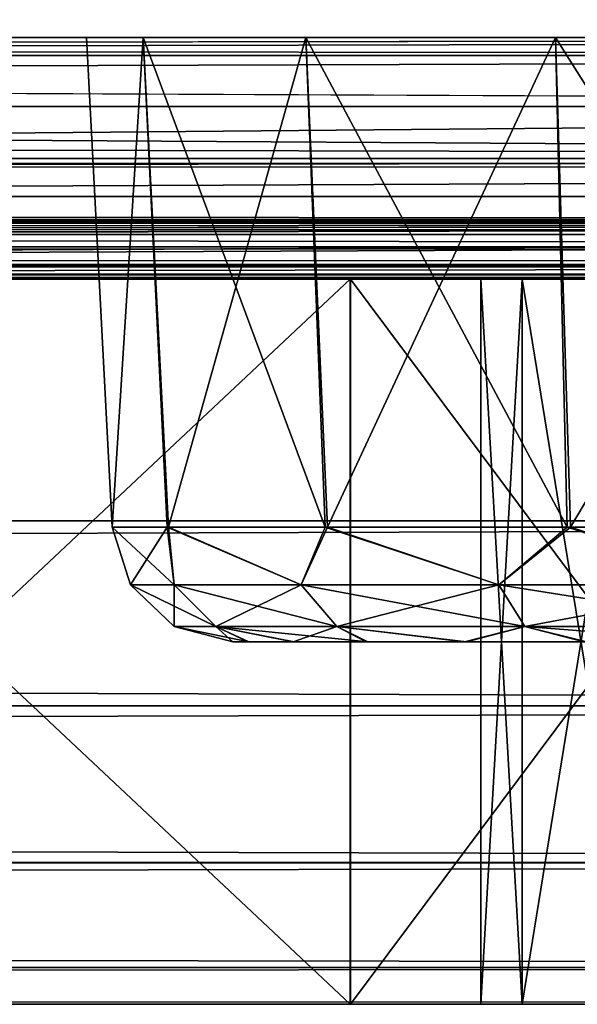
# Model space of a CAD drawing. Header units: millimetres. Extents: x -125 to 125, y -5 to 106.
# Tile 69 of 81: x 108.09 to 110.4, y -5 to -0.93. Entities that reach past the tile are written whole.
import ezdxf

# ---------------------------------------------------------------- set-up
doc = ezdxf.new("R2010")
doc.units = ezdxf.units.MM
doc.header["$LTSCALE"] = 65.185185
for name, color, linetype in [('1', 7, 'CONTINUOUS'), ('147', 7, 'CONTINUOUS'), ('148', 7, 'CONTINUOUS'), ('149', 7, 'CONTINUOUS'), ('150', 7, 'CONTINUOUS'), ('151', 7, 'CONTINUOUS'), ('152', 7, 'CONTINUOUS'), ('153', 7, 'CONTINUOUS'), ('154', 7, 'CONTINUOUS'), ('155', 7, 'CONTINUOUS'), ('156', 7, 'CONTINUOUS'), ('2', 7, 'CONTINUOUS'), ('21', 7, 'CONTINUOUS'), ('244', 7, 'CONTINUOUS'), ('245', 7, 'CONTINUOUS'), ('246', 7, 'CONTINUOUS'), ('247', 7, 'CONTINUOUS'), ('248', 7, 'CONTINUOUS'), ('250', 7, 'CONTINUOUS'), ('251', 7, 'CONTINUOUS'), ('252', 7, 'CONTINUOUS'), ('253', 7, 'CONTINUOUS'), ('254', 7, 'CONTINUOUS'), ('28', 7, 'CONTINUOUS'), ('283', 7, 'CONTINUOUS'), ('284', 7, 'CONTINUOUS'), ('287', 7, 'CONTINUOUS'), ('29', 7, 'CONTINUOUS'), ('37', 7, 'CONTINUOUS'), ('68', 7, 'CONTINUOUS'), ('76', 7, 'CONTINUOUS'), ('77', 7, 'CONTINUOUS'), ('82', 7, 'CONTINUOUS')]:
    doc.layers.add(name, color=color, linetype=linetype)

msp = doc.modelspace()

# ---------------------------------------------------------------- linework, layer by layer
at = {"layer": '1', "linetype": 'Continuous'}
for points in [[(124.1171, -2, -49.2758), (124.2758, -2, -49.1171), (41.8371, -2, -49.334), (124.1171, -2, -49.2758)], [(41.8371, -2, -49.334), (124.2758, -2, -49.1171), (41.9986, -2, -49.0415), (41.8371, -2, -49.334)], [(123.9, -2, -49.334), (124.1171, -2, -49.2758), (41.8371, -2, -49.334), (123.9, -2, -49.334)], [(41.8371, -2, 49.334), (41.9986, -2, 49.0415), (123.9, -2, 49.334), (41.8371, -2, 49.334)], [(124.2758, -2, -49.1171), (124.334, -2, -48.9), (41.9986, -2, -49.0415), (124.2758, -2, -49.1171)], [(41.9986, -2, -49.0415), (124.334, -2, -48.9), (42.0544, -2, -48.712), (41.9986, -2, -49.0415)], [(41.9986, -2, 49.0415), (42.0544, -2, 48.712), (124.334, -2, 48.9), (41.9986, -2, 49.0415)], [(124.2758, -2, 49.1171), (41.9986, -2, 49.0415), (124.334, -2, 48.9), (124.2758, -2, 49.1171)], [(123.9, -2, 49.334), (41.9986, -2, 49.0415), (124.1171, -2, 49.2758), (123.9, -2, 49.334)], [(124.1171, -2, 49.2758), (41.9986, -2, 49.0415), (124.2758, -2, 49.1171), (124.1171, -2, 49.2758)], [(42.0043, -2, -47.6828), (42.0544, -2, -47.9956), (122.9094, -2, -47.9044), (42.0043, -2, -47.6828)], [(82.3844, -2, -47.5911), (42.0043, -2, -47.6828), (122.9094, -2, -47.9044), (82.3844, -2, -47.5911)], [(82.3844, -2, 47.5911), (122.9094, -2, 47.9044), (42.0043, -2, 47.6828), (82.3844, -2, 47.5911)], [(122.9094, -2, 47.9044), (42.0544, -2, 47.9956), (42.0043, -2, 47.6828), (122.9094, -2, 47.9044)], [(42.0544, -2, -48.712), (124.334, -2, -48.9), (122.9094, -2, -47.9044), (42.0544, -2, -48.712)], [(42.0544, -2, -47.9956), (42.0544, -2, -48.712), (122.9094, -2, -47.9044), (42.0544, -2, -47.9956)], [(124.334, -2, 48.9), (42.0544, -2, 47.9956), (122.9094, -2, 47.9044), (124.334, -2, 48.9)], [(42.0544, -2, 48.712), (42.0544, -2, 47.9956), (124.334, -2, 48.9), (42.0544, -2, 48.712)]]:
    msp.add_3dface(points, dxfattribs=at)
at = {"layer": '147', "linetype": 'Continuous'}
for points in [[(109.0399, -3.5, 38.1514), (108.9745, -3.5, 37.5132), (115.4626, -3.5, 38.1392), (109.0399, -3.5, 38.1514)], [(108.9745, -3.5, 37.5132), (108.9745, -3.5, 37.5066), (115.4626, -3.5, 38.1392), (108.9745, -3.5, 37.5132)], [(115.4626, -3.5, 38.1392), (108.9745, -3.5, 37.5), (115.5255, -3.5, 37.5), (115.4626, -3.5, 38.1392)], [(108.9745, -3.5, 37.5066), (108.9745, -3.5, 37.5), (115.4626, -3.5, 38.1392), (108.9745, -3.5, 37.5066)], [(108.9745, -3.5, 37.5), (109.0374, -3.5, 36.8608), (115.5255, -3.5, 37.5), (108.9745, -3.5, 37.5)], [(115.5255, -3.5, 37.5), (109.0374, -3.5, 36.8608), (115.5255, -3.5, 37.4934), (115.5255, -3.5, 37.5)], [(109.2234, -3.5, 36.2475), (115.4601, -3.5, 36.8486), (109.0374, -3.5, 36.8608), (109.2234, -3.5, 36.2475)], [(109.0374, -3.5, 36.8608), (115.5255, -3.5, 37.4868), (115.5255, -3.5, 37.4934), (109.0374, -3.5, 36.8608)], [(115.4601, -3.5, 36.8486), (115.5255, -3.5, 37.4868), (109.0374, -3.5, 36.8608), (115.4601, -3.5, 36.8486)], [(115.2766, -3.5, 38.7525), (109.0399, -3.5, 38.1514), (115.4626, -3.5, 38.1392), (115.2766, -3.5, 38.7525)], [(109.2282, -3.5, 38.7641), (109.0399, -3.5, 38.1514), (115.2766, -3.5, 38.7525), (109.2282, -3.5, 38.7641)], [(115.2718, -3.5, 36.2359), (115.4601, -3.5, 36.8486), (109.2234, -3.5, 36.2475), (115.2718, -3.5, 36.2359)], [(109.5258, -3.5, 35.6813), (115.2718, -3.5, 36.2359), (109.2234, -3.5, 36.2475), (109.5258, -3.5, 35.6813)], [(114.9742, -3.5, 39.3187), (109.2282, -3.5, 38.7641), (115.2766, -3.5, 38.7525), (114.9742, -3.5, 39.3187)], [(109.5329, -3.5, 39.3293), (109.2282, -3.5, 38.7641), (114.9742, -3.5, 39.3187), (109.5329, -3.5, 39.3293)], [(114.9671, -3.5, 35.6707), (115.2718, -3.5, 36.2359), (109.5258, -3.5, 35.6813), (114.9671, -3.5, 35.6707)], [(109.9325, -3.5, 35.1853), (114.9671, -3.5, 35.6707), (109.5258, -3.5, 35.6813), (109.9325, -3.5, 35.1853)], [(114.5675, -3.5, 39.8147), (109.5329, -3.5, 39.3293), (114.9742, -3.5, 39.3187), (114.5675, -3.5, 39.8147)], [(109.9412, -3.5, 39.8234), (109.5329, -3.5, 39.3293), (114.5675, -3.5, 39.8147), (109.9412, -3.5, 39.8234)], [(110.4279, -3.5, 34.7781), (114.5588, -3.5, 35.1766), (109.9325, -3.5, 35.1853), (110.4279, -3.5, 34.7781)], [(114.5588, -3.5, 35.1766), (114.9671, -3.5, 35.6707), (109.9325, -3.5, 35.1853), (114.5588, -3.5, 35.1766)], [(114.0721, -3.5, 40.2219), (109.9412, -3.5, 39.8234), (114.5675, -3.5, 39.8147), (114.0721, -3.5, 40.2219)], [(110.4382, -3.5, 40.2288), (109.9412, -3.5, 39.8234), (114.0721, -3.5, 40.2219), (110.4382, -3.5, 40.2288)]]:
    msp.add_3dface(points, dxfattribs=at)
at = {"layer": '148', "linetype": 'Continuous'}
for points in [[(108.7022, -3.0262, 36.2105), (108.5505, -3.265, 37.5), (108.4752, -3.0262, 37.5), (108.7022, -3.0262, 36.2105)], [(108.7315, -3.265, 36.3568), (108.5505, -3.265, 37.5), (108.7022, -3.0262, 36.2105), (108.7315, -3.265, 36.3568)], [(109.257, -3.265, 35.3255), (108.7315, -3.265, 36.3568), (108.7022, -3.0262, 36.2105), (109.257, -3.265, 35.3255)], [(109.3561, -3.0262, 35.0762), (109.257, -3.265, 35.3255), (108.7022, -3.0262, 36.2105), (109.3561, -3.0262, 35.0762)], [(110.0755, -3.265, 34.507), (109.257, -3.265, 35.3255), (109.3561, -3.0262, 35.0762), (110.0755, -3.265, 34.507)], [(110.3582, -3.0262, 34.2334), (110.0755, -3.265, 34.507), (109.3561, -3.0262, 35.0762), (110.3582, -3.0262, 34.2334)], [(111.1068, -3.265, 33.9815), (110.0755, -3.265, 34.507), (110.3582, -3.0262, 34.2334), (111.1068, -3.265, 33.9815)], [(111.5878, -3.0262, 33.7837), (111.1068, -3.265, 33.9815), (110.3582, -3.0262, 34.2334), (111.5878, -3.0262, 33.7837)], [(108.7315, -3.265, 36.3568), (108.7323, -3.4374, 37.5), (108.5505, -3.265, 37.5), (108.7315, -3.265, 36.3568)], [(108.9045, -3.4374, 36.413), (108.7323, -3.4374, 37.5), (108.7315, -3.265, 36.3568), (108.9045, -3.4374, 36.413)], [(109.257, -3.265, 35.3255), (108.9045, -3.4374, 36.413), (108.7315, -3.265, 36.3568), (109.257, -3.265, 35.3255)], [(109.4041, -3.4374, 35.4323), (108.9045, -3.4374, 36.413), (109.257, -3.265, 35.3255), (109.4041, -3.4374, 35.4323)], [(110.0755, -3.265, 34.507), (109.4041, -3.4374, 35.4323), (109.257, -3.265, 35.3255), (110.0755, -3.265, 34.507)], [(110.1823, -3.4374, 34.6541), (109.4041, -3.4374, 35.4323), (110.0755, -3.265, 34.507), (110.1823, -3.4374, 34.6541)], [(111.1068, -3.265, 33.9815), (110.1823, -3.4374, 34.6541), (110.0755, -3.265, 34.507), (111.1068, -3.265, 33.9815)], [(111.163, -3.4374, 34.1545), (110.1823, -3.4374, 34.6541), (111.1068, -3.265, 33.9815), (111.163, -3.4374, 34.1545)], [(108.9045, -3.4374, 36.413), (108.9745, -3.5, 37.5), (108.7323, -3.4374, 37.5), (108.9045, -3.4374, 36.413)], [(109.2234, -3.5, 36.2475), (109.0374, -3.5, 36.8608), (108.9045, -3.4374, 36.413), (109.2234, -3.5, 36.2475)], [(109.4041, -3.4374, 35.4323), (109.2234, -3.5, 36.2475), (108.9045, -3.4374, 36.413), (109.4041, -3.4374, 35.4323)], [(109.0374, -3.5, 36.8608), (108.9745, -3.5, 37.5), (108.9045, -3.4374, 36.413), (109.0374, -3.5, 36.8608)], [(109.5258, -3.5, 35.6813), (109.2234, -3.5, 36.2475), (109.4041, -3.4374, 35.4323), (109.5258, -3.5, 35.6813)], [(110.1823, -3.4374, 34.6541), (109.9325, -3.5, 35.1853), (109.4041, -3.4374, 35.4323), (110.1823, -3.4374, 34.6541)], [(109.9325, -3.5, 35.1853), (109.5258, -3.5, 35.6813), (109.4041, -3.4374, 35.4323), (109.9325, -3.5, 35.1853)], [(110.4279, -3.5, 34.7781), (109.9325, -3.5, 35.1853), (110.1823, -3.4374, 34.6541), (110.4279, -3.5, 34.7781)], [(111.163, -3.4374, 34.1545), (110.4279, -3.5, 34.7781), (110.1823, -3.4374, 34.6541), (111.163, -3.4374, 34.1545)]]:
    msp.add_3dface(points, dxfattribs=at)
at = {"layer": '149', "linetype": 'Continuous'}
for points in [[(108.4752, -3.0262, 37.5152), (108.7315, -3.265, 38.6432), (108.7075, -3.0262, 38.8038), (108.4752, -3.0262, 37.5152)], [(108.4752, -3.0262, 37.5076), (108.7315, -3.265, 38.6432), (108.4752, -3.0262, 37.5152), (108.4752, -3.0262, 37.5076)], [(108.4752, -3.0262, 37.5), (108.7315, -3.265, 38.6432), (108.4752, -3.0262, 37.5076), (108.4752, -3.0262, 37.5)], [(108.4752, -3.0262, 37.5), (108.5505, -3.265, 37.5), (108.7315, -3.265, 38.6432), (108.4752, -3.0262, 37.5)], [(108.7315, -3.265, 38.6432), (109.257, -3.265, 39.6745), (108.7075, -3.0262, 38.8038), (108.7315, -3.265, 38.6432)], [(108.7075, -3.0262, 38.8038), (109.257, -3.265, 39.6745), (109.3659, -3.0262, 39.9355), (108.7075, -3.0262, 38.8038)], [(109.257, -3.265, 39.6745), (110.0755, -3.265, 40.493), (109.3659, -3.0262, 39.9355), (109.257, -3.265, 39.6745)], [(109.3659, -3.0262, 39.9355), (110.0755, -3.265, 40.493), (110.3714, -3.0262, 40.7742), (109.3659, -3.0262, 39.9355)], [(110.0755, -3.265, 40.493), (111.1068, -3.265, 41.0185), (110.3714, -3.0262, 40.7742), (110.0755, -3.265, 40.493)], [(110.3714, -3.0262, 40.7742), (111.1068, -3.265, 41.0185), (111.6028, -3.0262, 41.2189), (110.3714, -3.0262, 40.7742)], [(108.5505, -3.265, 37.5), (108.9045, -3.4374, 38.587), (108.7315, -3.265, 38.6432), (108.5505, -3.265, 37.5)], [(108.5505, -3.265, 37.5), (108.7323, -3.4374, 37.5), (108.9045, -3.4374, 38.587), (108.5505, -3.265, 37.5)], [(108.7315, -3.265, 38.6432), (109.4041, -3.4374, 39.5677), (109.257, -3.265, 39.6745), (108.7315, -3.265, 38.6432)], [(108.9045, -3.4374, 38.587), (109.4041, -3.4374, 39.5677), (108.7315, -3.265, 38.6432), (108.9045, -3.4374, 38.587)], [(109.257, -3.265, 39.6745), (110.1823, -3.4374, 40.3459), (110.0755, -3.265, 40.493), (109.257, -3.265, 39.6745)], [(109.4041, -3.4374, 39.5677), (110.1823, -3.4374, 40.3459), (109.257, -3.265, 39.6745), (109.4041, -3.4374, 39.5677)], [(110.0755, -3.265, 40.493), (111.163, -3.4374, 40.8455), (111.1068, -3.265, 41.0185), (110.0755, -3.265, 40.493)], [(110.1823, -3.4374, 40.3459), (111.163, -3.4374, 40.8455), (110.0755, -3.265, 40.493), (110.1823, -3.4374, 40.3459)], [(108.9745, -3.5, 37.5), (108.9745, -3.5, 37.5066), (108.7323, -3.4374, 37.5), (108.9745, -3.5, 37.5)], [(108.9745, -3.5, 37.5066), (108.9745, -3.5, 37.5132), (108.7323, -3.4374, 37.5), (108.9745, -3.5, 37.5066)], [(108.9745, -3.5, 37.5132), (109.0399, -3.5, 38.1514), (108.7323, -3.4374, 37.5), (108.9745, -3.5, 37.5132)], [(108.7323, -3.4374, 37.5), (109.0399, -3.5, 38.1514), (108.9045, -3.4374, 38.587), (108.7323, -3.4374, 37.5)], [(109.0399, -3.5, 38.1514), (109.2282, -3.5, 38.7641), (108.9045, -3.4374, 38.587), (109.0399, -3.5, 38.1514)], [(109.2282, -3.5, 38.7641), (109.5329, -3.5, 39.3293), (108.9045, -3.4374, 38.587), (109.2282, -3.5, 38.7641)], [(108.9045, -3.4374, 38.587), (109.5329, -3.5, 39.3293), (109.4041, -3.4374, 39.5677), (108.9045, -3.4374, 38.587)], [(109.4041, -3.4374, 39.5677), (109.9412, -3.5, 39.8234), (110.1823, -3.4374, 40.3459), (109.4041, -3.4374, 39.5677)], [(109.5329, -3.5, 39.3293), (109.9412, -3.5, 39.8234), (109.4041, -3.4374, 39.5677), (109.5329, -3.5, 39.3293)], [(109.9412, -3.5, 39.8234), (110.4382, -3.5, 40.2288), (110.1823, -3.4374, 40.3459), (109.9412, -3.5, 39.8234)], [(110.1823, -3.4374, 40.3459), (111.0043, -3.5, 40.5294), (111.163, -3.4374, 40.8455), (110.1823, -3.4374, 40.3459)], [(110.4382, -3.5, 40.2288), (111.0043, -3.5, 40.5294), (110.1823, -3.4374, 40.3459), (110.4382, -3.5, 40.2288)]]:
    msp.add_3dface(points, dxfattribs=at)
at = {"layer": '150', "linetype": 'Continuous'}
for points in [[(108.4752, -3.0262, 37.5), (108.4752, -3.0262, 37.5076), (108.369, -1, 37.5), (108.4752, -3.0262, 37.5)], [(108.4752, -3.0262, 37.5076), (108.4752, -3.0262, 37.5152), (108.369, -1, 37.5), (108.4752, -3.0262, 37.5076)], [(108.369, -1, 37.5), (108.4752, -3.0262, 37.5152), (108.603, -1, 38.8274), (108.369, -1, 37.5)], [(108.4752, -3.0262, 37.5152), (108.7075, -3.0262, 38.8038), (108.603, -1, 38.8274), (108.4752, -3.0262, 37.5152)], [(108.603, -1, 38.8274), (108.7075, -3.0262, 38.8038), (109.277, -1, 39.9947), (108.603, -1, 38.8274)], [(108.7075, -3.0262, 38.8038), (109.3659, -3.0262, 39.9355), (109.277, -1, 39.9947), (108.7075, -3.0262, 38.8038)], [(109.277, -1, 39.9947), (109.3659, -3.0262, 39.9355), (110.3095, -1, 40.8611), (109.277, -1, 39.9947)], [(109.3659, -3.0262, 39.9355), (110.3714, -3.0262, 40.7742), (110.3095, -1, 40.8611), (109.3659, -3.0262, 39.9355)], [(110.3095, -1, 40.8611), (110.3714, -3.0262, 40.7742), (111.5761, -1, 41.3221), (110.3095, -1, 40.8611)], [(110.3714, -3.0262, 40.7742), (111.6028, -3.0262, 41.2189), (111.5761, -1, 41.3221), (110.3714, -3.0262, 40.7742)]]:
    msp.add_3dface(points, dxfattribs=at)
at = {"layer": '151', "linetype": 'Continuous'}
for points in [[(108.4752, -3.0262, 37.5), (108.369, -1, 37.5), (108.603, -1, 36.1726), (108.4752, -3.0262, 37.5)], [(108.7022, -3.0262, 36.2105), (108.4752, -3.0262, 37.5), (108.603, -1, 36.1726), (108.7022, -3.0262, 36.2105)], [(109.277, -1, 35.0053), (109.3561, -3.0262, 35.0762), (108.603, -1, 36.1726), (109.277, -1, 35.0053)], [(109.3561, -3.0262, 35.0762), (108.7022, -3.0262, 36.2105), (108.603, -1, 36.1726), (109.3561, -3.0262, 35.0762)], [(110.3095, -1, 34.1389), (110.3582, -3.0262, 34.2334), (109.277, -1, 35.0053), (110.3095, -1, 34.1389)], [(110.3582, -3.0262, 34.2334), (109.3561, -3.0262, 35.0762), (109.277, -1, 35.0053), (110.3582, -3.0262, 34.2334)], [(111.5761, -1, 33.6779), (111.5878, -3.0262, 33.7837), (110.3095, -1, 34.1389), (111.5761, -1, 33.6779)], [(111.5878, -3.0262, 33.7837), (110.3582, -3.0262, 34.2334), (110.3095, -1, 34.1389), (111.5878, -3.0262, 33.7837)]]:
    msp.add_3dface(points, dxfattribs=at)
at = {"layer": '152', "linetype": 'Continuous'}
for points in [[(115.5255, -3.5, -37.5), (115.4626, -3.5, -36.8608), (108.9745, -3.5, -37.5), (115.5255, -3.5, -37.5)], [(108.9745, -3.5, -37.5), (115.4626, -3.5, -36.8608), (108.9745, -3.5, -37.4934), (108.9745, -3.5, -37.5)], [(109.0374, -3.5, -38.1392), (115.5255, -3.5, -37.5), (108.9745, -3.5, -37.5), (109.0374, -3.5, -38.1392)], [(109.0399, -3.5, -36.8486), (108.9745, -3.5, -37.4868), (115.4626, -3.5, -36.8608), (109.0399, -3.5, -36.8486)], [(115.4626, -3.5, -36.8608), (108.9745, -3.5, -37.4868), (108.9745, -3.5, -37.4934), (115.4626, -3.5, -36.8608)], [(109.2234, -3.5, -38.7525), (115.4601, -3.5, -38.1514), (109.0374, -3.5, -38.1392), (109.2234, -3.5, -38.7525)], [(115.5255, -3.5, -37.5066), (115.5255, -3.5, -37.5), (109.0374, -3.5, -38.1392), (115.5255, -3.5, -37.5066)], [(115.4601, -3.5, -38.1514), (115.5255, -3.5, -37.5132), (109.0374, -3.5, -38.1392), (115.4601, -3.5, -38.1514)], [(115.5255, -3.5, -37.5132), (115.5255, -3.5, -37.5066), (109.0374, -3.5, -38.1392), (115.5255, -3.5, -37.5132)], [(109.2282, -3.5, -36.2359), (109.0399, -3.5, -36.8486), (115.2766, -3.5, -36.2475), (109.2282, -3.5, -36.2359)], [(115.2766, -3.5, -36.2475), (109.0399, -3.5, -36.8486), (115.4626, -3.5, -36.8608), (115.2766, -3.5, -36.2475)], [(109.5258, -3.5, -39.3187), (115.2718, -3.5, -38.7641), (109.2234, -3.5, -38.7525), (109.5258, -3.5, -39.3187)], [(115.2718, -3.5, -38.7641), (115.4601, -3.5, -38.1514), (109.2234, -3.5, -38.7525), (115.2718, -3.5, -38.7641)], [(109.5329, -3.5, -35.6707), (109.2282, -3.5, -36.2359), (114.9742, -3.5, -35.6813), (109.5329, -3.5, -35.6707)], [(114.9742, -3.5, -35.6813), (109.2282, -3.5, -36.2359), (115.2766, -3.5, -36.2475), (114.9742, -3.5, -35.6813)], [(109.9325, -3.5, -39.8147), (114.9671, -3.5, -39.3293), (109.5258, -3.5, -39.3187), (109.9325, -3.5, -39.8147)], [(114.9671, -3.5, -39.3293), (115.2718, -3.5, -38.7641), (109.5258, -3.5, -39.3187), (114.9671, -3.5, -39.3293)], [(109.9412, -3.5, -35.1766), (109.5329, -3.5, -35.6707), (114.5675, -3.5, -35.1853), (109.9412, -3.5, -35.1766)], [(114.5675, -3.5, -35.1853), (109.5329, -3.5, -35.6707), (114.9742, -3.5, -35.6813), (114.5675, -3.5, -35.1853)], [(114.5588, -3.5, -39.8234), (114.9671, -3.5, -39.3293), (109.9325, -3.5, -39.8147), (114.5588, -3.5, -39.8234)], [(110.4279, -3.5, -40.2219), (114.5588, -3.5, -39.8234), (109.9325, -3.5, -39.8147), (110.4279, -3.5, -40.2219)], [(110.4382, -3.5, -34.7712), (109.9412, -3.5, -35.1766), (114.0721, -3.5, -34.7781), (110.4382, -3.5, -34.7712)], [(114.0721, -3.5, -34.7781), (109.9412, -3.5, -35.1766), (114.5675, -3.5, -35.1853), (114.0721, -3.5, -34.7781)]]:
    msp.add_3dface(points, dxfattribs=at)
at = {"layer": '153', "linetype": 'Continuous'}
for points in [[(108.5505, -3.265, -37.5), (108.7315, -3.265, -36.3568), (108.4752, -3.0262, -37.5), (108.5505, -3.265, -37.5)], [(108.4752, -3.0262, -37.5), (108.7315, -3.265, -36.3568), (108.4752, -3.0262, -37.4924), (108.4752, -3.0262, -37.5)], [(108.4752, -3.0262, -37.4924), (108.7315, -3.265, -36.3568), (108.4752, -3.0262, -37.4848), (108.4752, -3.0262, -37.4924)], [(108.4752, -3.0262, -37.4848), (108.7315, -3.265, -36.3568), (108.7075, -3.0262, -36.1962), (108.4752, -3.0262, -37.4848)], [(108.7315, -3.265, -36.3568), (109.257, -3.265, -35.3255), (108.7075, -3.0262, -36.1962), (108.7315, -3.265, -36.3568)], [(108.7075, -3.0262, -36.1962), (109.257, -3.265, -35.3255), (109.3659, -3.0262, -35.0645), (108.7075, -3.0262, -36.1962)], [(109.257, -3.265, -35.3255), (110.0755, -3.265, -34.507), (109.3659, -3.0262, -35.0645), (109.257, -3.265, -35.3255)], [(109.3659, -3.0262, -35.0645), (110.0755, -3.265, -34.507), (110.3714, -3.0262, -34.2258), (109.3659, -3.0262, -35.0645)], [(110.0755, -3.265, -34.507), (111.1068, -3.265, -33.9815), (110.3714, -3.0262, -34.2258), (110.0755, -3.265, -34.507)], [(110.3714, -3.0262, -34.2258), (111.1068, -3.265, -33.9815), (111.6028, -3.0262, -33.7811), (110.3714, -3.0262, -34.2258)], [(108.7323, -3.4374, -37.5), (108.9045, -3.4374, -36.413), (108.5505, -3.265, -37.5), (108.7323, -3.4374, -37.5)], [(108.5505, -3.265, -37.5), (108.9045, -3.4374, -36.413), (108.7315, -3.265, -36.3568), (108.5505, -3.265, -37.5)], [(108.7315, -3.265, -36.3568), (109.4041, -3.4374, -35.4323), (109.257, -3.265, -35.3255), (108.7315, -3.265, -36.3568)], [(108.9045, -3.4374, -36.413), (109.4041, -3.4374, -35.4323), (108.7315, -3.265, -36.3568), (108.9045, -3.4374, -36.413)], [(109.4041, -3.4374, -35.4323), (110.1823, -3.4374, -34.6541), (109.257, -3.265, -35.3255), (109.4041, -3.4374, -35.4323)], [(109.257, -3.265, -35.3255), (110.1823, -3.4374, -34.6541), (110.0755, -3.265, -34.507), (109.257, -3.265, -35.3255)], [(110.0755, -3.265, -34.507), (111.163, -3.4374, -34.1545), (111.1068, -3.265, -33.9815), (110.0755, -3.265, -34.507)], [(110.1823, -3.4374, -34.6541), (111.163, -3.4374, -34.1545), (110.0755, -3.265, -34.507), (110.1823, -3.4374, -34.6541)], [(108.9745, -3.5, -37.5), (108.9745, -3.5, -37.4934), (108.7323, -3.4374, -37.5), (108.9745, -3.5, -37.5)], [(108.9745, -3.5, -37.4868), (109.0399, -3.5, -36.8486), (108.7323, -3.4374, -37.5), (108.9745, -3.5, -37.4868)], [(108.9745, -3.5, -37.4934), (108.9745, -3.5, -37.4868), (108.7323, -3.4374, -37.5), (108.9745, -3.5, -37.4934)], [(108.7323, -3.4374, -37.5), (109.0399, -3.5, -36.8486), (108.9045, -3.4374, -36.413), (108.7323, -3.4374, -37.5)], [(109.0399, -3.5, -36.8486), (109.2282, -3.5, -36.2359), (108.9045, -3.4374, -36.413), (109.0399, -3.5, -36.8486)], [(109.2282, -3.5, -36.2359), (109.5329, -3.5, -35.6707), (108.9045, -3.4374, -36.413), (109.2282, -3.5, -36.2359)], [(108.9045, -3.4374, -36.413), (109.5329, -3.5, -35.6707), (109.4041, -3.4374, -35.4323), (108.9045, -3.4374, -36.413)], [(109.5329, -3.5, -35.6707), (109.9412, -3.5, -35.1766), (109.4041, -3.4374, -35.4323), (109.5329, -3.5, -35.6707)], [(109.4041, -3.4374, -35.4323), (109.9412, -3.5, -35.1766), (110.1823, -3.4374, -34.6541), (109.4041, -3.4374, -35.4323)], [(109.9412, -3.5, -35.1766), (110.4382, -3.5, -34.7712), (110.1823, -3.4374, -34.6541), (109.9412, -3.5, -35.1766)], [(110.4382, -3.5, -34.7712), (111.0043, -3.5, -34.4706), (110.1823, -3.4374, -34.6541), (110.4382, -3.5, -34.7712)], [(110.1823, -3.4374, -34.6541), (111.0043, -3.5, -34.4706), (111.163, -3.4374, -34.1545), (110.1823, -3.4374, -34.6541)]]:
    msp.add_3dface(points, dxfattribs=at)
at = {"layer": '154', "linetype": 'Continuous'}
for points in [[(108.5505, -3.265, -37.5), (108.4752, -3.0262, -37.5), (108.7022, -3.0262, -38.7895), (108.5505, -3.265, -37.5)], [(108.7315, -3.265, -38.6432), (108.5505, -3.265, -37.5), (108.7022, -3.0262, -38.7895), (108.7315, -3.265, -38.6432)], [(109.257, -3.265, -39.6745), (108.7315, -3.265, -38.6432), (108.7022, -3.0262, -38.7895), (109.257, -3.265, -39.6745)], [(109.3561, -3.0262, -39.9238), (109.257, -3.265, -39.6745), (108.7022, -3.0262, -38.7895), (109.3561, -3.0262, -39.9238)], [(110.0755, -3.265, -40.493), (109.257, -3.265, -39.6745), (109.3561, -3.0262, -39.9238), (110.0755, -3.265, -40.493)], [(110.3582, -3.0262, -40.7666), (110.0755, -3.265, -40.493), (109.3561, -3.0262, -39.9238), (110.3582, -3.0262, -40.7666)], [(111.1068, -3.265, -41.0185), (110.0755, -3.265, -40.493), (110.3582, -3.0262, -40.7666), (111.1068, -3.265, -41.0185)], [(111.5878, -3.0262, -41.2163), (111.1068, -3.265, -41.0185), (110.3582, -3.0262, -40.7666), (111.5878, -3.0262, -41.2163)], [(108.7323, -3.4374, -37.5), (108.5505, -3.265, -37.5), (108.7315, -3.265, -38.6432), (108.7323, -3.4374, -37.5)], [(109.257, -3.265, -39.6745), (108.9045, -3.4374, -38.587), (108.7315, -3.265, -38.6432), (109.257, -3.265, -39.6745)], [(108.9045, -3.4374, -38.587), (108.7323, -3.4374, -37.5), (108.7315, -3.265, -38.6432), (108.9045, -3.4374, -38.587)], [(109.4041, -3.4374, -39.5677), (108.9045, -3.4374, -38.587), (109.257, -3.265, -39.6745), (109.4041, -3.4374, -39.5677)], [(110.0755, -3.265, -40.493), (109.4041, -3.4374, -39.5677), (109.257, -3.265, -39.6745), (110.0755, -3.265, -40.493)], [(110.1823, -3.4374, -40.3459), (109.4041, -3.4374, -39.5677), (110.0755, -3.265, -40.493), (110.1823, -3.4374, -40.3459)], [(111.1068, -3.265, -41.0185), (110.1823, -3.4374, -40.3459), (110.0755, -3.265, -40.493), (111.1068, -3.265, -41.0185)], [(111.163, -3.4374, -40.8455), (110.1823, -3.4374, -40.3459), (111.1068, -3.265, -41.0185), (111.163, -3.4374, -40.8455)], [(108.9745, -3.5, -37.5), (108.7323, -3.4374, -37.5), (108.9045, -3.4374, -38.587), (108.9745, -3.5, -37.5)], [(109.2234, -3.5, -38.7525), (109.0374, -3.5, -38.1392), (108.9045, -3.4374, -38.587), (109.2234, -3.5, -38.7525)], [(109.4041, -3.4374, -39.5677), (109.2234, -3.5, -38.7525), (108.9045, -3.4374, -38.587), (109.4041, -3.4374, -39.5677)], [(109.0374, -3.5, -38.1392), (108.9745, -3.5, -37.5), (108.9045, -3.4374, -38.587), (109.0374, -3.5, -38.1392)], [(109.5258, -3.5, -39.3187), (109.2234, -3.5, -38.7525), (109.4041, -3.4374, -39.5677), (109.5258, -3.5, -39.3187)], [(109.9325, -3.5, -39.8147), (109.5258, -3.5, -39.3187), (109.4041, -3.4374, -39.5677), (109.9325, -3.5, -39.8147)], [(110.1823, -3.4374, -40.3459), (109.9325, -3.5, -39.8147), (109.4041, -3.4374, -39.5677), (110.1823, -3.4374, -40.3459)], [(110.4279, -3.5, -40.2219), (109.9325, -3.5, -39.8147), (110.1823, -3.4374, -40.3459), (110.4279, -3.5, -40.2219)], [(111.163, -3.4374, -40.8455), (110.4279, -3.5, -40.2219), (110.1823, -3.4374, -40.3459), (111.163, -3.4374, -40.8455)]]:
    msp.add_3dface(points, dxfattribs=at)
at = {"layer": '155', "linetype": 'Continuous'}
for points in [[(108.603, -1, -38.8274), (108.4752, -3.0262, -37.5), (108.369, -1, -37.5), (108.603, -1, -38.8274)], [(108.7022, -3.0262, -38.7895), (108.4752, -3.0262, -37.5), (108.603, -1, -38.8274), (108.7022, -3.0262, -38.7895)], [(109.3561, -3.0262, -39.9238), (108.7022, -3.0262, -38.7895), (108.603, -1, -38.8274), (109.3561, -3.0262, -39.9238)], [(109.277, -1, -39.9947), (109.3561, -3.0262, -39.9238), (108.603, -1, -38.8274), (109.277, -1, -39.9947)], [(110.3582, -3.0262, -40.7666), (109.3561, -3.0262, -39.9238), (109.277, -1, -39.9947), (110.3582, -3.0262, -40.7666)], [(110.3095, -1, -40.8611), (110.3582, -3.0262, -40.7666), (109.277, -1, -39.9947), (110.3095, -1, -40.8611)], [(111.5878, -3.0262, -41.2163), (110.3582, -3.0262, -40.7666), (110.3095, -1, -40.8611), (111.5878, -3.0262, -41.2163)], [(111.5761, -1, -41.3221), (111.5878, -3.0262, -41.2163), (110.3095, -1, -40.8611), (111.5761, -1, -41.3221)]]:
    msp.add_3dface(points, dxfattribs=at)
at = {"layer": '156', "linetype": 'Continuous'}
for points in [[(108.369, -1, -37.5), (108.4752, -3.0262, -37.4848), (108.603, -1, -36.1726), (108.369, -1, -37.5)], [(108.4752, -3.0262, -37.4924), (108.4752, -3.0262, -37.4848), (108.369, -1, -37.5), (108.4752, -3.0262, -37.4924)], [(108.4752, -3.0262, -37.5), (108.4752, -3.0262, -37.4924), (108.369, -1, -37.5), (108.4752, -3.0262, -37.5)], [(108.4752, -3.0262, -37.4848), (108.7075, -3.0262, -36.1962), (108.603, -1, -36.1726), (108.4752, -3.0262, -37.4848)], [(108.603, -1, -36.1726), (108.7075, -3.0262, -36.1962), (109.277, -1, -35.0053), (108.603, -1, -36.1726)], [(108.7075, -3.0262, -36.1962), (109.3659, -3.0262, -35.0645), (109.277, -1, -35.0053), (108.7075, -3.0262, -36.1962)], [(109.277, -1, -35.0053), (109.3659, -3.0262, -35.0645), (110.3095, -1, -34.1389), (109.277, -1, -35.0053)], [(109.3659, -3.0262, -35.0645), (110.3714, -3.0262, -34.2258), (110.3095, -1, -34.1389), (109.3659, -3.0262, -35.0645)], [(110.3095, -1, -34.1389), (110.3714, -3.0262, -34.2258), (111.5761, -1, -33.6779), (110.3095, -1, -34.1389)], [(110.3714, -3.0262, -34.2258), (111.6028, -3.0262, -33.7811), (111.5761, -1, -33.6779), (110.3714, -3.0262, -34.2258)]]:
    msp.add_3dface(points, dxfattribs=at)
at = {"layer": '2', "linetype": 'Continuous'}
for points in [[(123.9, -1.5218, 49.8336), (-123.9, -1.7586, 49.762), (123.9, -1.6513, 49.8106), (123.9, -1.5218, 49.8336)], [(-123.9, -1.5218, 49.8336), (-123.9, -1.7586, 49.762), (123.9, -1.5218, 49.8336), (-123.9, -1.5218, 49.8336)], [(123.9, -1.6513, 49.8106), (-123.9, -1.7586, 49.762), (123.9, -1.7623, 49.7597), (123.9, -1.6513, 49.8106)], [(-123.9, -1.7586, 49.762), (-123.9, -1.7623, 49.7597), (123.9, -1.7623, 49.7597), (-123.9, -1.7586, 49.762)], [(-123.9, -1.7623, 49.7597), (-123.9, -1.9334, 49.5834), (123.9, -1.768, 49.7561), (-123.9, -1.7623, 49.7597)], [(123.9, -1.7623, 49.7597), (-123.9, -1.7623, 49.7597), (123.9, -1.768, 49.7561), (123.9, -1.7623, 49.7597)], [(-123.9, -1.9334, 49.5834), (-41.0648, -1.9623, 49.5244), (123.9, -1.768, 49.7561), (-123.9, -1.9334, 49.5834)], [(-38.9352, -1.9623, 49.5244), (123.9, -1.768, 49.7561), (-41.0648, -1.9623, 49.5244), (-38.9352, -1.9623, 49.5244)], [(-38.9352, -1.9623, 49.5244), (38.9352, -1.9623, 49.5244), (123.9, -1.768, 49.7561), (-38.9352, -1.9623, 49.5244)], [(38.9352, -1.9623, 49.5244), (41.0648, -1.9623, 49.5244), (123.9, -1.768, 49.7561), (38.9352, -1.9623, 49.5244)], [(123.9, -1.9366, 49.5777), (123.9, -1.768, 49.7561), (41.0648, -1.9623, 49.5244), (123.9, -1.9366, 49.5777)], [(123.9, -1.9388, 49.5737), (123.9, -1.9366, 49.5777), (41.0648, -1.9623, 49.5244), (123.9, -1.9388, 49.5737)], [(41.4827, -1.9793, 49.4765), (123.9, -1.9388, 49.5737), (41.0648, -1.9623, 49.5244), (41.4827, -1.9793, 49.4765)], [(41.8371, -2, 49.334), (123.9, -1.9388, 49.5737), (41.4827, -1.9793, 49.4765), (41.8371, -2, 49.334)], [(41.8371, -2, 49.334), (123.9, -2, 49.334), (123.9, -1.9388, 49.5737), (41.8371, -2, 49.334)]]:
    msp.add_3dface(points, dxfattribs=at)
at = {"layer": '21', "linetype": 'Continuous'}
for points in [[(120.3952, -1.2857, 46.1317), (60.7776, -1.8146, 46.5297), (60.1982, -1.2857, 45.7223), (120.3952, -1.2857, 46.1317)], [(120.8747, -1.5605, 46.4699), (60.7776, -1.8146, 46.5297), (120.3952, -1.2857, 46.1317), (120.8747, -1.5605, 46.4699)], [(121.4677, -1.79, 46.8881), (60.7776, -1.8146, 46.5297), (120.8747, -1.5605, 46.4699), (121.4677, -1.79, 46.8881)], [(121.551, -1.8145, 46.9469), (60.7776, -1.8146, 46.5297), (121.4677, -1.79, 46.8881), (121.551, -1.8145, 46.9469)], [(121.551, -1.8145, 46.9469), (82.3844, -2, 47.5911), (60.7776, -1.8146, 46.5297), (121.551, -1.8145, 46.9469)], [(121.608, -1.8303, 46.987), (82.3844, -2, 47.5911), (121.551, -1.8145, 46.9469), (121.608, -1.8303, 46.987)], [(122.1596, -1.945, 47.3759), (82.3844, -2, 47.5911), (121.608, -1.8303, 46.987), (122.1596, -1.945, 47.3759)], [(122.9094, -2, 47.9044), (82.3844, -2, 47.5911), (122.1596, -1.945, 47.3759), (122.9094, -2, 47.9044)]]:
    msp.add_3dface(points, dxfattribs=at)
at = {"layer": '244', "linetype": 'Continuous'}
for points in [[(114, 42, -55.5), (-125, -3, -55.5), (-114, 42, -55.5), (114, 42, -55.5)], [(125, -3, -55.5), (-125, -3, -55.5), (114, 42, -55.5), (125, -3, -55.5)]]:
    msp.add_3dface(points, dxfattribs=at)
at = {"layer": '245', "linetype": 'Continuous'}
for points in [[(-125, -3, -55.5), (125, -3, -55.5), (125, -3.7653, -55.3478), (-125, -3, -55.5)], [(-125, -3.7648, -55.348), (-125, -3, -55.5), (125, -3.7653, -55.3478), (-125, -3.7648, -55.348)], [(-125, -4.4135, -54.9149), (-125, -3.7648, -55.348), (125, -3.7653, -55.3478), (-125, -4.4135, -54.9149)], [(125, -4.4149, -54.9135), (-125, -4.4135, -54.9149), (125, -3.7653, -55.3478), (125, -4.4149, -54.9135)], [(-125, -4.8478, -54.2653), (-125, -4.4135, -54.9149), (125, -4.4149, -54.9135), (-125, -4.8478, -54.2653)], [(125, -4.848, -54.2648), (-125, -4.8478, -54.2653), (125, -4.4149, -54.9135), (125, -4.848, -54.2648)], [(125, -5, -53.5), (-125, -4.8478, -54.2653), (125, -4.848, -54.2648), (125, -5, -53.5)], [(-125, -5, -53.5), (-125, -4.8478, -54.2653), (125, -5, -53.5), (-125, -5, -53.5)]]:
    msp.add_3dface(points, dxfattribs=at)
at = {"layer": '246', "linetype": 'Continuous'}
for points in [[(-125, -5, -53.5), (125, -5, -53.5), (-112.25, -5, -39.75), (-125, -5, -53.5)], [(125, -5, 53.5), (-125, -5, 53.5), (112.25, -5, 39.75), (125, -5, 53.5)], [(112.25, -5, 39.75), (-125, -5, 53.5), (111.389, -5, 39.5788), (112.25, -5, 39.75)], [(111.389, -5, 39.5788), (-125, -5, 53.5), (110.6585, -5, 39.0905), (111.389, -5, 39.5788)], [(110.6585, -5, 39.0905), (-125, -5, 53.5), (110.1713, -5, 38.361), (110.6585, -5, 39.0905)], [(110.1713, -5, 38.361), (-125, -5, 53.5), (110, -5, 37.5001), (110.1713, -5, 38.361)], [(110, -5, 37.5001), (-125, -5, 53.5), (97.7869, -5, 19.4187), (110, -5, 37.5001)], [(-112.25, -5, -39.75), (125, -5, -53.5), (-111.389, -5, -39.5788), (-112.25, -5, -39.75)], [(-111.389, -5, -39.5788), (125, -5, -53.5), (-110.6585, -5, -39.0905), (-111.389, -5, -39.5788)], [(-110.6585, -5, -39.0905), (125, -5, -53.5), (-110.1713, -5, -38.361), (-110.6585, -5, -39.0905)], [(-110.1713, -5, -38.361), (125, -5, -53.5), (-110, -5, -37.5001), (-110.1713, -5, -38.361)], [(125, -5, -53.5), (79.7363, -5, -14.9691), (-110, -5, 37.4999), (125, -5, -53.5)], [(125, -5, -53.5), (-110, -5, 37.4999), (-110, -5, -37.5001), (125, -5, -53.5)], [(79.7363, -5, -14.9691), (125, -5, -53.5), (83.7042, -5, -17.7084), (79.7363, -5, -14.9691)], [(83.7042, -5, -17.7084), (125, -5, -53.5), (88.2131, -5, -19.4187), (83.7042, -5, -17.7084)], [(93, -5, -20), (88.2131, -5, -19.4187), (110.658, -5, -39.09), (93, -5, -20)], [(88.2131, -5, -19.4187), (125, -5, -53.5), (110.658, -5, -39.09), (88.2131, -5, -19.4187)], [(97.786, -5, -19.4189), (93, -5, -20), (110.171, -5, -38.3605), (97.786, -5, -19.4189)], [(110.171, -5, -38.3605), (93, -5, -20), (110.658, -5, -39.09), (110.171, -5, -38.3605)], [(102.295, -5, -17.7088), (97.786, -5, -19.4189), (110.171, -5, -38.3605), (102.295, -5, -17.7088)], [(102.2958, -5, 17.7084), (110, -5, 37.5001), (97.7869, -5, 19.4187), (102.2958, -5, 17.7084)], [(110, -5, -37.4999), (102.295, -5, -17.7088), (110.171, -5, -38.3605), (110, -5, -37.4999)], [(106.2629, -5, -14.9698), (102.295, -5, -17.7088), (110, -5, -37.4999), (106.2629, -5, -14.9698)], [(106.2637, -5, 14.9691), (110, -5, 37.5001), (102.2958, -5, 17.7084), (106.2637, -5, 14.9691)], [(109.4601, -5, -11.3607), (106.2629, -5, -14.9698), (110, -5, -37.4999), (109.4601, -5, -11.3607)], [(109.4608, -5, 11.3597), (110, -5, 37.5001), (106.2637, -5, 14.9691), (109.4608, -5, 11.3597)], [(110.1713, -5, -36.639), (109.4601, -5, -11.3607), (110, -5, -37.4999), (110.1713, -5, -36.639)], [(110.6585, -5, -35.9095), (109.4601, -5, -11.3607), (110.1713, -5, -36.639), (110.6585, -5, -35.9095)], [(111.389, -5, -35.4212), (109.4601, -5, -11.3607), (110.6585, -5, -35.9095), (111.389, -5, -35.4212)], [(111.7004, -5, -7.0918), (109.4601, -5, -11.3607), (111.389, -5, -35.4212), (111.7004, -5, -7.0918)], [(111.7007, -5, 7.091), (110, -5, 37.5001), (109.4608, -5, 11.3597), (111.7007, -5, 7.091)], [(110.171, -5, 36.6395), (110, -5, 37.5001), (111.7007, -5, 7.091), (110.171, -5, 36.6395)], [(110.658, -5, 35.91), (110.171, -5, 36.6395), (111.7007, -5, 7.091), (110.658, -5, 35.91)]]:
    msp.add_3dface(points, dxfattribs=at)
at = {"layer": '247', "linetype": 'Continuous'}
for points in [[(-125, -3, 55.5), (-125, -3.7653, 55.3478), (125, -3, 55.5), (-125, -3, 55.5)], [(125, -3, 55.5), (-125, -3.7653, 55.3478), (125, -3.7648, 55.348), (125, -3, 55.5)], [(125, -3.7648, 55.348), (-125, -3.7653, 55.3478), (125, -4.4135, 54.9149), (125, -3.7648, 55.348)], [(-125, -3.7653, 55.3478), (-125, -4.4149, 54.9135), (125, -4.4135, 54.9149), (-125, -3.7653, 55.3478)], [(125, -4.4135, 54.9149), (-125, -4.4149, 54.9135), (125, -4.8478, 54.2653), (125, -4.4135, 54.9149)], [(-125, -4.4149, 54.9135), (-125, -4.848, 54.2648), (125, -4.8478, 54.2653), (-125, -4.4149, 54.9135)], [(-125, -5, 53.5), (125, -5, 53.5), (125, -4.8478, 54.2653), (-125, -5, 53.5)], [(-125, -4.848, 54.2648), (-125, -5, 53.5), (125, -4.8478, 54.2653), (-125, -4.848, 54.2648)]]:
    msp.add_3dface(points, dxfattribs=at)
at = {"layer": '248', "linetype": 'Continuous'}
for points in [[(-125, -3, 55.5), (125, -3, 55.5), (-114, 42, 55.5), (-125, -3, 55.5)], [(125, -3, 55.5), (114, 42, 55.5), (-114, 42, 55.5), (125, -3, 55.5)]]:
    msp.add_3dface(points, dxfattribs=at)
at = {"layer": '250', "linetype": 'Continuous'}
for points in [[(-125, -1, -52.5), (125, -1, -52.5), (-114, 42, -52.5), (-125, -1, -52.5)], [(-114, 42, -52.5), (125, -1, -52.5), (114, 42, -52.5), (-114, 42, -52.5)]]:
    msp.add_3dface(points, dxfattribs=at)
at = {"layer": '251', "linetype": 'Continuous'}
for points in [[(125, -1, -52.5), (-125, -1.5, -52.366), (125, -1.5, -52.366), (125, -1, -52.5)], [(-125, -1, -52.5), (-125, -1.5, -52.366), (125, -1, -52.5), (-125, -1, -52.5)], [(-125, -1.5, -52.366), (-125, -1.866, -52), (125, -1.866, -52), (-125, -1.5, -52.366)], [(-125, -1.5, -52.366), (125, -1.866, -52), (125, -1.5, -52.366), (-125, -1.5, -52.366)], [(-125, -1.866, -52), (-125, -2, -51.5), (125, -1.866, -52), (-125, -1.866, -52)], [(-125, -2, -51.5), (125, -2, -51.5), (125, -1.866, -52), (-125, -2, -51.5)]]:
    msp.add_3dface(points, dxfattribs=at)
at = {"layer": '252', "linetype": 'Continuous'}
for points in [[(112.25, -2, -39.75), (-125, -2, -51.5), (111.389, -2, -39.5788), (112.25, -2, -39.75)], [(111.389, -2, -39.5788), (-125, -2, -51.5), (110.6585, -2, -39.0905), (111.389, -2, -39.5788)], [(110.6585, -2, -39.0905), (-125, -2, -51.5), (110.1713, -2, -38.361), (110.6585, -2, -39.0905)], [(110.1713, -2, -38.361), (-125, -2, -51.5), (110, -2, -37.5001), (110.1713, -2, -38.361)], [(-125, -2, -51.5), (97.7869, -2, -19.4187), (110, -2, -37.5001), (-125, -2, -51.5)], [(125, -2, -51.5), (-125, -2, -51.5), (112.25, -2, -39.75), (125, -2, -51.5)], [(-125, -2, 51.5), (125, -2, 51.5), (-112.25, -2, 39.75), (-125, -2, 51.5)], [(-112.25, -2, 39.75), (125, -2, 51.5), (-111.389, -2, 39.5788), (-112.25, -2, 39.75)], [(-111.389, -2, 39.5788), (125, -2, 51.5), (-110.6585, -2, 39.0905), (-111.389, -2, 39.5788)], [(-110.6585, -2, 39.0905), (125, -2, 51.5), (-110.1713, -2, 38.361), (-110.6585, -2, 39.0905)], [(-110.1713, -2, 38.361), (125, -2, 51.5), (-110, -2, 37.5001), (-110.1713, -2, 38.361)], [(125, -2, 51.5), (79.7363, -2, 14.9691), (-110, -2, -37.4999), (125, -2, 51.5)], [(-110, -2, 37.5001), (125, -2, 51.5), (-110, -2, -37.4999), (-110, -2, 37.5001)], [(79.7363, -2, 14.9691), (125, -2, 51.5), (83.7042, -2, 17.7084), (79.7363, -2, 14.9691)], [(83.7042, -2, 17.7084), (110.658, -2, 39.09), (88.2131, -2, 19.4187), (83.7042, -2, 17.7084)], [(125, -2, 51.5), (110.658, -2, 39.09), (83.7042, -2, 17.7084), (125, -2, 51.5)], [(110.658, -2, 39.09), (93, -2, 20), (88.2131, -2, 19.4187), (110.658, -2, 39.09)], [(93, -2, 20), (110.171, -2, 38.3605), (97.786, -2, 19.4189), (93, -2, 20)], [(110.658, -2, 39.09), (110.171, -2, 38.3605), (93, -2, 20), (110.658, -2, 39.09)], [(97.786, -2, 19.4189), (110.171, -2, 38.3605), (102.295, -2, 17.7088), (97.786, -2, 19.4189)], [(97.7869, -2, -19.4187), (102.2958, -2, -17.7084), (110, -2, -37.5001), (97.7869, -2, -19.4187)], [(102.295, -2, 17.7088), (110, -2, 37.4999), (106.2629, -2, 14.9698), (102.295, -2, 17.7088)], [(110.171, -2, 38.3605), (110, -2, 37.4999), (102.295, -2, 17.7088), (110.171, -2, 38.3605)], [(102.2958, -2, -17.7084), (106.2637, -2, -14.9691), (110, -2, -37.5001), (102.2958, -2, -17.7084)], [(106.2629, -2, 14.9698), (110, -2, 37.4999), (109.4601, -2, 11.3607), (106.2629, -2, 14.9698)], [(106.2637, -2, -14.9691), (109.4608, -2, -11.3597), (110, -2, -37.5001), (106.2637, -2, -14.9691)], [(109.4601, -2, 11.3607), (111.389, -2, 35.4212), (111.7004, -2, 7.0918), (109.4601, -2, 11.3607)], [(110.1713, -2, 36.639), (110.6585, -2, 35.9095), (109.4601, -2, 11.3607), (110.1713, -2, 36.639)], [(110, -2, 37.4999), (110.1713, -2, 36.639), (109.4601, -2, 11.3607), (110, -2, 37.4999)], [(110.6585, -2, 35.9095), (111.389, -2, 35.4212), (109.4601, -2, 11.3607), (110.6585, -2, 35.9095)], [(109.4608, -2, -11.3597), (111.7007, -2, -7.091), (110, -2, -37.5001), (109.4608, -2, -11.3597)], [(110, -2, -37.5001), (111.7007, -2, -7.091), (110.171, -2, -36.6395), (110, -2, -37.5001)], [(110.171, -2, -36.6395), (111.7007, -2, -7.091), (110.658, -2, -35.91), (110.171, -2, -36.6395)]]:
    msp.add_3dface(points, dxfattribs=at)
at = {"layer": '253', "linetype": 'Continuous'}
for points in [[(-125, -1, 52.5), (125, -1, 52.5), (125, -1.5, 52.366), (-125, -1, 52.5)], [(-125, -1.5, 52.366), (-125, -1, 52.5), (125, -1.5, 52.366), (-125, -1.5, 52.366)], [(-125, -1.866, 52), (125, -1.5, 52.366), (125, -1.866, 52), (-125, -1.866, 52)], [(-125, -1.866, 52), (-125, -1.5, 52.366), (125, -1.5, 52.366), (-125, -1.866, 52)], [(-125, -1.866, 52), (125, -1.866, 52), (125, -2, 51.5), (-125, -1.866, 52)], [(-125, -2, 51.5), (-125, -1.866, 52), (125, -2, 51.5), (-125, -2, 51.5)]]:
    msp.add_3dface(points, dxfattribs=at)
at = {"layer": '254', "linetype": 'Continuous'}
for points in [[(114, 42, 52.5), (-125, -1, 52.5), (-114, 42, 52.5), (114, 42, 52.5)], [(125, -1, 52.5), (-125, -1, 52.5), (114, 42, 52.5), (125, -1, 52.5)]]:
    msp.add_3dface(points, dxfattribs=at)
at = {"layer": '28', "linetype": 'Continuous'}
for points in [[(120.3982, -1.0742, -45.8098), (120.4016, -1, -45.4319), (60.2014, -1, -45.0225), (120.3982, -1.0742, -45.8098)], [(72.2395, -1.0742, -45.4605), (120.3982, -1.0742, -45.8098), (60.2014, -1, -45.0225), (72.2395, -1.0742, -45.4605)], [(120.3952, -1.2857, -46.1317), (72.2395, -1.0742, -45.4605), (60.1982, -1.2857, -45.7223), (120.3952, -1.2857, -46.1317)], [(120.3952, -1.2857, -46.1317), (120.3982, -1.0742, -45.8098), (72.2395, -1.0742, -45.4605), (120.3952, -1.2857, -46.1317)]]:
    msp.add_3dface(points, dxfattribs=at)
at = {"layer": '283', "linetype": 'Continuous'}
for points in [[(110, -5, 37.5001), (110.171, -5, 36.6395), (110, -2, 37.4999), (110, -5, 37.5001)], [(110, -5, 37.5001), (110, -2, 37.4999), (110.171, -2, 38.3605), (110, -5, 37.5001)], [(110.171, -5, 36.6395), (110.1713, -2, 36.639), (110, -2, 37.4999), (110.171, -5, 36.6395)], [(110.1713, -5, 38.361), (110, -5, 37.5001), (110.171, -2, 38.3605), (110.1713, -5, 38.361)], [(110.1713, -5, 38.361), (110.171, -2, 38.3605), (110.658, -2, 39.09), (110.1713, -5, 38.361)], [(110.171, -5, 36.6395), (110.658, -5, 35.91), (110.1713, -2, 36.639), (110.171, -5, 36.6395)], [(110.658, -5, 35.91), (110.6585, -2, 35.9095), (110.1713, -2, 36.639), (110.658, -5, 35.91)], [(110.6585, -5, 39.0905), (110.1713, -5, 38.361), (110.658, -2, 39.09), (110.6585, -5, 39.0905)]]:
    msp.add_3dface(points, dxfattribs=at)
at = {"layer": '284', "linetype": 'Continuous'}
for points in [[(106.2637, -5, 14.9691), (106.2629, -2, 14.9698), (109.4601, -2, 11.3607), (106.2637, -5, 14.9691)], [(106.2629, -5, -14.9698), (109.4601, -5, -11.3607), (106.2637, -2, -14.9691), (106.2629, -5, -14.9698)], [(109.4608, -5, 11.3597), (106.2637, -5, 14.9691), (109.4601, -2, 11.3607), (109.4608, -5, 11.3597)], [(109.4601, -5, -11.3607), (109.4608, -2, -11.3597), (106.2637, -2, -14.9691), (109.4601, -5, -11.3607)], [(109.4608, -5, 11.3597), (109.4601, -2, 11.3607), (111.7004, -2, 7.0918), (109.4608, -5, 11.3597)], [(109.4601, -5, -11.3607), (111.7004, -5, -7.0918), (109.4608, -2, -11.3597), (109.4601, -5, -11.3607)], [(111.7007, -5, 7.091), (109.4608, -5, 11.3597), (111.7004, -2, 7.0918), (111.7007, -5, 7.091)], [(111.7004, -5, -7.0918), (111.7007, -2, -7.091), (109.4608, -2, -11.3597), (111.7004, -5, -7.0918)]]:
    msp.add_3dface(points, dxfattribs=at)
at = {"layer": '287', "linetype": 'Continuous'}
for points in [[(110, -5, -37.4999), (110.171, -5, -38.3605), (110, -2, -37.5001), (110, -5, -37.4999)], [(110, -5, -37.4999), (110, -2, -37.5001), (110.171, -2, -36.6395), (110, -5, -37.4999)], [(110.171, -5, -38.3605), (110.1713, -2, -38.361), (110, -2, -37.5001), (110.171, -5, -38.3605)], [(110.1713, -5, -36.639), (110, -5, -37.4999), (110.171, -2, -36.6395), (110.1713, -5, -36.639)], [(110.1713, -5, -36.639), (110.171, -2, -36.6395), (110.658, -2, -35.91), (110.1713, -5, -36.639)], [(110.171, -5, -38.3605), (110.658, -5, -39.09), (110.1713, -2, -38.361), (110.171, -5, -38.3605)], [(110.658, -5, -39.09), (110.6585, -2, -39.0905), (110.1713, -2, -38.361), (110.658, -5, -39.09)], [(110.6585, -5, -35.9095), (110.1713, -5, -36.639), (110.658, -2, -35.91), (110.6585, -5, -35.9095)]]:
    msp.add_3dface(points, dxfattribs=at)
at = {"layer": '29', "linetype": 'Continuous'}
for points in [[(120.3952, -1.2857, -46.1317), (60.1982, -1.2857, -45.7223), (60.7776, -1.8146, -46.5297), (120.3952, -1.2857, -46.1317)], [(120.8746, -1.5604, -46.4698), (120.3952, -1.2857, -46.1317), (60.7776, -1.8146, -46.5297), (120.8746, -1.5604, -46.4698)], [(121.4676, -1.7899, -46.888), (120.8746, -1.5604, -46.4698), (60.7776, -1.8146, -46.5297), (121.4676, -1.7899, -46.888)], [(121.5511, -1.8145, -46.9469), (121.4676, -1.7899, -46.888), (60.7776, -1.8146, -46.5297), (121.5511, -1.8145, -46.9469)], [(82.3844, -2, -47.5911), (121.5511, -1.8145, -46.9469), (60.7776, -1.8146, -46.5297), (82.3844, -2, -47.5911)], [(82.3844, -2, -47.5911), (121.608, -1.8303, -46.987), (121.5511, -1.8145, -46.9469), (82.3844, -2, -47.5911)], [(121.608, -1.8303, -46.987), (82.3844, -2, -47.5911), (122.1596, -1.945, -47.3759), (121.608, -1.8303, -46.987)], [(82.3844, -2, -47.5911), (122.9094, -2, -47.9044), (122.1596, -1.945, -47.3759), (82.3844, -2, -47.5911)]]:
    msp.add_3dface(points, dxfattribs=at)
at = {"layer": '37', "linetype": 'Continuous'}
for points in [[(123.9, -1.5218, -49.8336), (123.9, -1.7586, -49.762), (-123.9, -1.5218, -49.8336), (123.9, -1.5218, -49.8336)], [(-123.9, -1.5218, -49.8336), (123.9, -1.7586, -49.762), (-123.9, -1.6513, -49.8106), (-123.9, -1.5218, -49.8336)], [(-123.9, -1.6513, -49.8106), (123.9, -1.7586, -49.762), (-123.9, -1.7623, -49.7597), (-123.9, -1.6513, -49.8106)], [(123.9, -1.7586, -49.762), (123.9, -1.7623, -49.7597), (-123.9, -1.7623, -49.7597), (123.9, -1.7586, -49.762)], [(123.9, -1.7623, -49.7597), (123.9, -1.9334, -49.5834), (-123.9, -1.768, -49.7561), (123.9, -1.7623, -49.7597)], [(-123.9, -1.7623, -49.7597), (123.9, -1.7623, -49.7597), (-123.9, -1.768, -49.7561), (-123.9, -1.7623, -49.7597)], [(123.9, -1.9334, -49.5834), (41.0648, -1.9623, -49.5244), (-123.9, -1.768, -49.7561), (123.9, -1.9334, -49.5834)], [(123.9, -1.9366, -49.5777), (41.0648, -1.9623, -49.5244), (123.9, -1.9334, -49.5834), (123.9, -1.9366, -49.5777)], [(123.9, -1.9827, -49.4644), (41.0648, -1.9623, -49.5244), (123.9, -1.9366, -49.5777), (123.9, -1.9827, -49.4644)], [(41.4827, -1.9793, -49.4765), (41.0648, -1.9623, -49.5244), (123.9, -1.9827, -49.4644), (41.4827, -1.9793, -49.4765)], [(123.9, -2, -49.334), (41.8371, -2, -49.334), (41.4827, -1.9793, -49.4765), (123.9, -2, -49.334)], [(123.9, -2, -49.334), (41.4827, -1.9793, -49.4765), (123.9, -1.9827, -49.4644), (123.9, -2, -49.334)]]:
    msp.add_3dface(points, dxfattribs=at)
at = {"layer": '68', "linetype": 'Continuous'}
for points in [[(123.9, -1.5218, 49.8336), (123.9, 0, 49.9), (-123.9, 0, 49.9), (123.9, -1.5218, 49.8336)], [(-123.9, -1.5218, 49.8336), (123.9, -1.5218, 49.8336), (-123.9, 0, 49.9), (-123.9, -1.5218, 49.8336)]]:
    msp.add_3dface(points, dxfattribs=at)
at = {"layer": '76', "linetype": 'Continuous'}
for points in [[(120.4016, -1, 45.4319), (72.2395, -1.0742, 45.4605), (60.2014, -1, 45.0225), (120.4016, -1, 45.4319)], [(120.4016, -1, 45.4319), (120.3982, -1.0742, 45.8098), (72.2395, -1.0742, 45.4605), (120.4016, -1, 45.4319)], [(120.3982, -1.0742, 45.8098), (60.1982, -1.2857, 45.7223), (72.2395, -1.0742, 45.4605), (120.3982, -1.0742, 45.8098)], [(120.3952, -1.2857, 46.1317), (60.1982, -1.2857, 45.7223), (120.3982, -1.0742, 45.8098), (120.3952, -1.2857, 46.1317)]]:
    msp.add_3dface(points, dxfattribs=at)
at = {"layer": '77', "linetype": 'Continuous'}
for points in [[(119.886, -1), (120.0149, -1, 22.7174), (60.2014, -1, 45.0225), (119.886, -1)], [(120.0149, -1, -22.7174), (119.886, -1), (60.2014, -1, 45.0225), (120.0149, -1, -22.7174)], [(60.2014, -1, -45.0225), (120.4016, -1, -45.4319), (60.2014, -1, 45.0225), (60.2014, -1, -45.0225)], [(120.4016, -1, -45.4319), (120.0149, -1, -22.7174), (60.2014, -1, 45.0225), (120.4016, -1, -45.4319)], [(120.0149, -1, 22.7174), (120.4016, -1, 45.4319), (60.2014, -1, 45.0225), (120.0149, -1, 22.7174)]]:
    msp.add_3dface(points, dxfattribs=at)
at = {"layer": '82', "linetype": 'Continuous'}
for points in [[(123.9, -1.5218, -49.8336), (-123.9, -1.5218, -49.8336), (123.9, 0, -49.9), (123.9, -1.5218, -49.8336)], [(-123.9, -1.5218, -49.8336), (-123.9, 0, -49.9), (123.9, 0, -49.9), (-123.9, -1.5218, -49.8336)]]:
    msp.add_3dface(points, dxfattribs=at)

doc.saveas('drawing.dxf')
